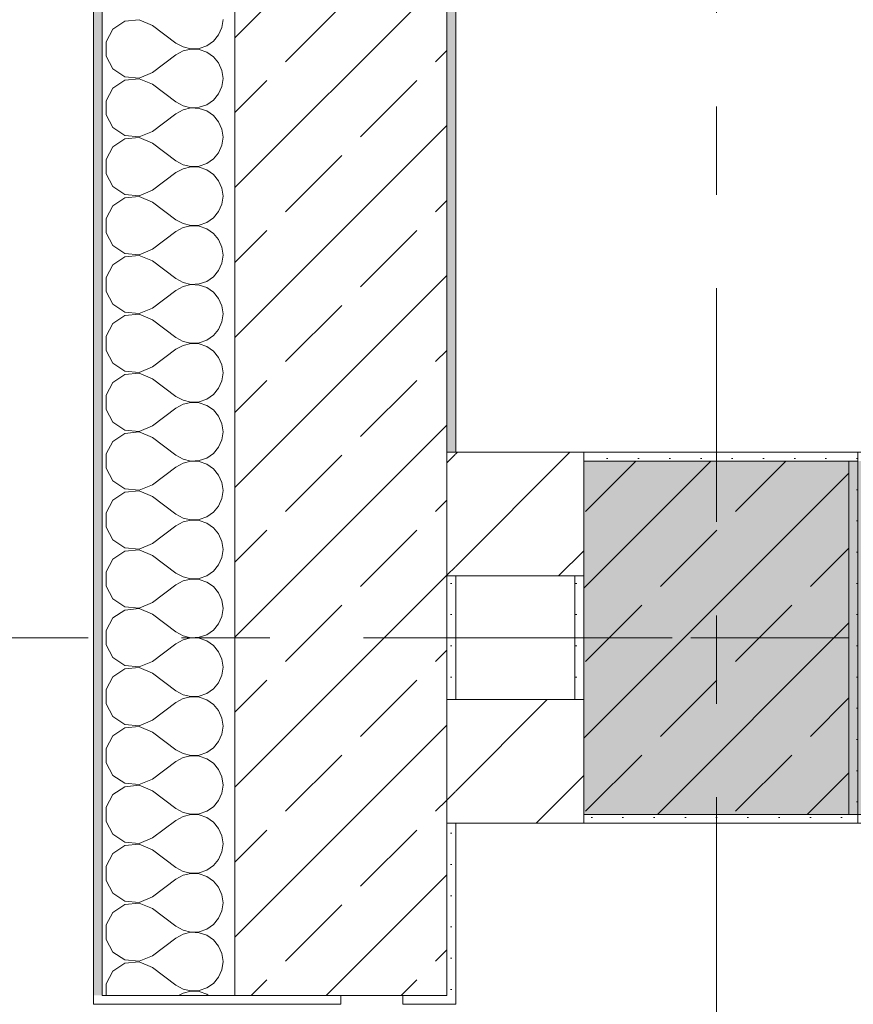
# Model space of a CAD drawing. Header units: metres. Extents: x -3.6 to 84.5, y -11 to 16.8.
# Tile 18 of 256: x -0.3 to 0.7, y 7.9 to 9. Entities that reach past the tile are written whole.
import ezdxf

# ---------------------------------------------------------------- set-up
doc = ezdxf.new("R2010")
doc.units = ezdxf.units.M
doc.header["$MEASUREMENT"] = 0
for name, pattern in [('Achse', [0.2, 0.1, -0.05, 0, -0.05]), ('Strichlinie doppelt', [0.546806, 0.264583, -0.105833, 0.070556, -0.105833]), ('Wipeout_Contour', [1, 0, -1])]:
    doc.linetypes.add(name, pattern=pattern)
for name, color, linetype in [('451 - Universal.Achsen Raster', 7, 'Continuous'), ('604 - Struktur.Wand Aussen', 7, 'Continuous'), ('605 - Struktur.Wand Innen', 7, 'Continuous'), ('607 - Struktur.Stütze', 7, 'Continuous'), ('608 - Struktur.Träger', 7, 'Continuous')]:
    doc.layers.add(name, color=color, linetype=linetype)
pattern_1 = [(45, (0, 0), (-0.08485281, 0.08485281), []), (45, (-0.04243, 0.04243), (-0.08485281, 0.08485281), [0.09, -0.03])]
pattern_2 = [(45, (0, 0), (-0.01767767, 0.01767767), [0, -0.025])]
pattern_3 = [(0, (0, 0), (0, 0.08660254), [0, -0.05]), (0, (0.025, 0.0433), (0, 0.08660254), [0, -0.05])]
pattern_4 = [(45, (0, 0), (-0.0636396, 0.0636396), [])]

# ---------------------------------------------------------------- blocks, each defined once
blk = doc.blocks.new('*X18')
at = {"layer": '604 - Struktur.Wand Aussen', "color": 7, "linetype": 'Continuous', "lineweight": 5}
for p, q in [((-0.1395, 8.9981), (-0.153, 8.9891)), ((-0.1233, 8.9996), (-0.1395, 8.9981)), ((-0.1083, 8.9933), (-0.1233, 8.9996)), ((-0.0296, 8.9909), (-0.0283, 9)), ((-0.153, 8.9891), (-0.1607, 8.9748)), ((-0.1083, 8.9933), (-0.0817, 8.9733)), ((-0.0333, 8.9825), (-0.0296, 8.9909)), ((-0.1607, 8.9748), (-0.1607, 8.9585)), ((-0.0468, 8.9702), (-0.0392, 8.9754)), ((-0.0392, 8.9754), (-0.0333, 8.9825)), ((-0.0817, 8.9733), (-0.0736, 8.9689)), ((-0.0736, 8.9645), (-0.0817, 8.96)), ((-0.0736, 8.9689), (-0.0647, 8.9668)), ((-0.0647, 8.9665), (-0.0736, 8.9645)), ((-0.0647, 8.9668), (-0.0555, 8.9672)), ((-0.0555, 8.9661), (-0.0647, 8.9665)), ((-0.0555, 8.9672), (-0.0468, 8.9702)), ((-0.0468, 8.9631), (-0.0555, 8.9661)), ((-0.0392, 8.9579), (-0.0468, 8.9631)), ((-0.1607, 8.9585), (-0.153, 8.9442)), ((-0.1083, 8.94), (-0.0817, 8.96)), ((-0.0333, 8.9509), (-0.0392, 8.9579)), ((-0.153, 8.9442), (-0.1395, 8.9352)), ((-0.0296, 8.9424), (-0.0333, 8.9509)), ((-0.0283, 8.9333), (-0.0296, 8.9424)), ((-0.1395, 8.9314), (-0.153, 8.9224)), ((-0.1395, 8.9352), (-0.1233, 8.9337)), ((-0.1233, 8.933), (-0.1395, 8.9314)), ((-0.1233, 8.9337), (-0.1083, 8.94)), ((-0.1083, 8.9267), (-0.1233, 8.933)), ((-0.0296, 8.9242), (-0.0283, 8.9333)), ((-0.153, 8.9224), (-0.1607, 8.9081)), ((-0.1083, 8.9267), (-0.0817, 8.9067)), ((-0.0333, 8.9158), (-0.0296, 8.9242)), ((-0.1607, 8.9081), (-0.1607, 8.8919)), ((-0.0468, 8.9035), (-0.0392, 8.9087)), ((-0.0392, 8.9087), (-0.0333, 8.9158)), ((-0.0817, 8.9067), (-0.0736, 8.9022)), ((-0.0736, 8.8978), (-0.0817, 8.8933)), ((-0.0736, 8.9022), (-0.0647, 8.9001)), ((-0.0647, 8.8999), (-0.0736, 8.8978)), ((-0.0647, 8.9001), (-0.0555, 8.9006)), ((-0.0555, 8.8994), (-0.0647, 8.8999)), ((-0.0555, 8.9006), (-0.0468, 8.9035)), ((-0.0468, 8.8965), (-0.0555, 8.8994)), ((-0.0392, 8.8913), (-0.0468, 8.8965)), ((-0.1607, 8.8919), (-0.153, 8.8776)), ((-0.1083, 8.8733), (-0.0817, 8.8933)), ((-0.0333, 8.8842), (-0.0392, 8.8913)), ((-0.153, 8.8776), (-0.1395, 8.8686)), ((-0.0296, 8.8758), (-0.0333, 8.8842)), ((-0.0283, 8.8667), (-0.0296, 8.8758)), ((-0.1395, 8.8648), (-0.153, 8.8558)), ((-0.1395, 8.8686), (-0.1233, 8.867)), ((-0.1233, 8.8663), (-0.1395, 8.8648)), ((-0.1233, 8.867), (-0.1083, 8.8733)), ((-0.1083, 8.86), (-0.1233, 8.8663)), ((-0.0296, 8.8576), (-0.0283, 8.8667)), ((-0.153, 8.8558), (-0.1607, 8.8415)), ((-0.1083, 8.86), (-0.0817, 8.84)), ((-0.0333, 8.8491), (-0.0296, 8.8576)), ((-0.1607, 8.8415), (-0.1607, 8.8252)), ((-0.0468, 8.8369), (-0.0392, 8.8421)), ((-0.0392, 8.8421), (-0.0333, 8.8491)), ((-0.0817, 8.84), (-0.0736, 8.8355)), ((-0.0736, 8.8311), (-0.0817, 8.8267)), ((-0.0736, 8.8355), (-0.0647, 8.8335)), ((-0.0647, 8.8332), (-0.0736, 8.8311)), ((-0.0647, 8.8335), (-0.0555, 8.8339)), ((-0.0555, 8.8328), (-0.0647, 8.8332)), ((-0.0555, 8.8339), (-0.0468, 8.8369)), ((-0.0468, 8.8298), (-0.0555, 8.8328)), ((-0.0392, 8.8246), (-0.0468, 8.8298)), ((-0.1607, 8.8252), (-0.153, 8.8109)), ((-0.1083, 8.8067), (-0.0817, 8.8267)), ((-0.0333, 8.8175), (-0.0392, 8.8246)), ((-0.153, 8.8109), (-0.1395, 8.8019)), ((-0.0296, 8.8091), (-0.0333, 8.8175)), ((-0.0283, 8.8), (-0.0296, 8.8091)), ((-0.1395, 8.7981), (-0.153, 8.7891)), ((-0.1395, 8.8019), (-0.1233, 8.8004)), ((-0.1233, 8.7996), (-0.1395, 8.7981)), ((-0.1233, 8.8004), (-0.1083, 8.8067)), ((-0.1083, 8.7933), (-0.1233, 8.7996)), ((-0.0296, 8.7909), (-0.0283, 8.8)), ((-0.153, 8.7891), (-0.1607, 8.7748)), ((-0.1083, 8.7933), (-0.0817, 8.7733)), ((-0.0333, 8.7825), (-0.0296, 8.7909)), ((-0.1607, 8.7748), (-0.1607, 8.7585)), ((-0.0468, 8.7702), (-0.0392, 8.7754)), ((-0.0392, 8.7754), (-0.0333, 8.7825)), ((-0.0817, 8.7733), (-0.0736, 8.7689)), ((-0.0736, 8.7645), (-0.0817, 8.76)), ((-0.0736, 8.7689), (-0.0647, 8.7668)), ((-0.0647, 8.7665), (-0.0736, 8.7645)), ((-0.0647, 8.7668), (-0.0555, 8.7672)), ((-0.0555, 8.7661), (-0.0647, 8.7665)), ((-0.0555, 8.7672), (-0.0468, 8.7702)), ((-0.0468, 8.7631), (-0.0555, 8.7661)), ((-0.0392, 8.7579), (-0.0468, 8.7631)), ((-0.1607, 8.7585), (-0.153, 8.7442)), ((-0.1083, 8.74), (-0.0817, 8.76)), ((-0.0333, 8.7509), (-0.0392, 8.7579)), ((-0.153, 8.7442), (-0.1395, 8.7352)), ((-0.0296, 8.7424), (-0.0333, 8.7509)), ((-0.0283, 8.7333), (-0.0296, 8.7424)), ((-0.1395, 8.7314), (-0.153, 8.7224)), ((-0.1395, 8.7352), (-0.1233, 8.7337)), ((-0.1233, 8.733), (-0.1395, 8.7314)), ((-0.1233, 8.7337), (-0.1083, 8.74)), ((-0.1083, 8.7267), (-0.1233, 8.733)), ((-0.0296, 8.7242), (-0.0283, 8.7333)), ((-0.153, 8.7224), (-0.1607, 8.7081)), ((-0.1083, 8.7267), (-0.0817, 8.7067)), ((-0.0333, 8.7158), (-0.0296, 8.7242)), ((-0.1607, 8.7081), (-0.1607, 8.6919)), ((-0.0817, 8.7067), (-0.0736, 8.7022)), ((-0.0468, 8.7035), (-0.0392, 8.7087)), ((-0.0392, 8.7087), (-0.0333, 8.7158)), ((-0.0736, 8.6978), (-0.0817, 8.6933)), ((-0.0736, 8.7022), (-0.0647, 8.7001)), ((-0.0647, 8.6999), (-0.0736, 8.6978)), ((-0.0647, 8.7001), (-0.0555, 8.7006)), ((-0.0555, 8.6994), (-0.0647, 8.6999)), ((-0.0555, 8.7006), (-0.0468, 8.7035)), ((-0.0468, 8.6965), (-0.0555, 8.6994)), ((-0.0392, 8.6913), (-0.0468, 8.6965)), ((-0.1607, 8.6919), (-0.153, 8.6776)), ((-0.1083, 8.6733), (-0.0817, 8.6933)), ((-0.0333, 8.6842), (-0.0392, 8.6913)), ((-0.153, 8.6776), (-0.1395, 8.6686)), ((-0.1233, 8.667), (-0.1083, 8.6733)), ((-0.0296, 8.6758), (-0.0333, 8.6842)), ((-0.0283, 8.6667), (-0.0296, 8.6758)), ((-0.1395, 8.6648), (-0.153, 8.6558)), ((-0.1395, 8.6686), (-0.1233, 8.667)), ((-0.1233, 8.6663), (-0.1395, 8.6648)), ((-0.1083, 8.66), (-0.1233, 8.6663)), ((-0.0296, 8.6576), (-0.0283, 8.6667)), ((-0.153, 8.6558), (-0.1607, 8.6415)), ((-0.1083, 8.66), (-0.0817, 8.64)), ((-0.0333, 8.6491), (-0.0296, 8.6576)), ((-0.1607, 8.6415), (-0.1607, 8.6252)), ((-0.0817, 8.64), (-0.0736, 8.6355)), ((-0.0468, 8.6369), (-0.0392, 8.6421)), ((-0.0392, 8.6421), (-0.0333, 8.6491)), ((-0.0736, 8.6311), (-0.0817, 8.6267)), ((-0.0736, 8.6355), (-0.0647, 8.6335)), ((-0.0647, 8.6332), (-0.0736, 8.6311)), ((-0.0647, 8.6335), (-0.0555, 8.6339)), ((-0.0555, 8.6328), (-0.0647, 8.6332)), ((-0.0555, 8.6339), (-0.0468, 8.6369)), ((-0.0468, 8.6298), (-0.0555, 8.6328)), ((-0.0392, 8.6246), (-0.0468, 8.6298)), ((-0.1607, 8.6252), (-0.153, 8.6109)), ((-0.1083, 8.6067), (-0.0817, 8.6267)), ((-0.0333, 8.6175), (-0.0392, 8.6246)), ((-0.0296, 8.6091), (-0.0333, 8.6175)), ((-0.153, 8.6109), (-0.1395, 8.6019)), ((-0.1233, 8.6004), (-0.1083, 8.6067)), ((-0.0283, 8.6), (-0.0296, 8.6091)), ((-0.1395, 8.5981), (-0.153, 8.5891)), ((-0.1395, 8.6019), (-0.1233, 8.6004)), ((-0.1233, 8.5996), (-0.1395, 8.5981)), ((-0.1083, 8.5933), (-0.1233, 8.5996)), ((-0.0296, 8.5909), (-0.0283, 8.6)), ((-0.153, 8.5891), (-0.1607, 8.5748)), ((-0.1083, 8.5933), (-0.0817, 8.5733)), ((-0.0333, 8.5825), (-0.0296, 8.5909)), ((-0.1607, 8.5748), (-0.1607, 8.5585)), ((-0.0817, 8.5733), (-0.0736, 8.5689)), ((-0.0468, 8.5702), (-0.0392, 8.5754)), ((-0.0392, 8.5754), (-0.0333, 8.5825)), ((-0.0736, 8.5645), (-0.0817, 8.56)), ((-0.0736, 8.5689), (-0.0647, 8.5668)), ((-0.0647, 8.5665), (-0.0736, 8.5645)), ((-0.0647, 8.5668), (-0.0555, 8.5672)), ((-0.0555, 8.5661), (-0.0647, 8.5665)), ((-0.0555, 8.5672), (-0.0468, 8.5702)), ((-0.0468, 8.5631), (-0.0555, 8.5661)), ((-0.0392, 8.5579), (-0.0468, 8.5631)), ((-0.1607, 8.5585), (-0.153, 8.5442)), ((-0.1083, 8.54), (-0.0817, 8.56)), ((-0.0333, 8.5509), (-0.0392, 8.5579)), ((-0.0296, 8.5424), (-0.0333, 8.5509)), ((-0.153, 8.5442), (-0.1395, 8.5352)), ((-0.1233, 8.5337), (-0.1083, 8.54)), ((-0.0283, 8.5333), (-0.0296, 8.5424)), ((-0.1395, 8.5314), (-0.153, 8.5224)), ((-0.1395, 8.5352), (-0.1233, 8.5337)), ((-0.1233, 8.533), (-0.1395, 8.5314)), ((-0.1083, 8.5267), (-0.1233, 8.533)), ((-0.0296, 8.5242), (-0.0283, 8.5333)), ((-0.153, 8.5224), (-0.1607, 8.5081)), ((-0.1083, 8.5267), (-0.0817, 8.5067)), ((-0.0333, 8.5158), (-0.0296, 8.5242)), ((-0.1607, 8.5081), (-0.1607, 8.4919)), ((-0.0817, 8.5067), (-0.0736, 8.5022)), ((-0.0468, 8.5035), (-0.0392, 8.5087)), ((-0.0392, 8.5087), (-0.0333, 8.5158)), ((-0.0736, 8.4978), (-0.0817, 8.4933)), ((-0.0736, 8.5022), (-0.0647, 8.5001)), ((-0.0647, 8.4999), (-0.0736, 8.4978)), ((-0.0647, 8.5001), (-0.0555, 8.5006)), ((-0.0555, 8.4994), (-0.0647, 8.4999)), ((-0.0555, 8.5006), (-0.0468, 8.5035)), ((-0.0468, 8.4965), (-0.0555, 8.4994)), ((-0.0392, 8.4913), (-0.0468, 8.4965)), ((-0.1607, 8.4919), (-0.153, 8.4776)), ((-0.1083, 8.4733), (-0.0817, 8.4933)), ((-0.0333, 8.4842), (-0.0392, 8.4913)), ((-0.0296, 8.4758), (-0.0333, 8.4842)), ((-0.153, 8.4776), (-0.1395, 8.4686)), ((-0.1233, 8.467), (-0.1083, 8.4733)), ((-0.0283, 8.4667), (-0.0296, 8.4758)), ((-0.1395, 8.4648), (-0.153, 8.4558)), ((-0.1395, 8.4686), (-0.1233, 8.467)), ((-0.1233, 8.4663), (-0.1395, 8.4648)), ((-0.1083, 8.46), (-0.1233, 8.4663)), ((-0.0296, 8.4576), (-0.0283, 8.4667)), ((-0.153, 8.4558), (-0.1607, 8.4415)), ((-0.1083, 8.46), (-0.0817, 8.44)), ((-0.0333, 8.4491), (-0.0296, 8.4576)), ((-0.1607, 8.4415), (-0.1607, 8.4252)), ((-0.0817, 8.44), (-0.0736, 8.4355)), ((-0.0468, 8.4369), (-0.0392, 8.4421)), ((-0.0392, 8.4421), (-0.0333, 8.4491)), ((-0.0736, 8.4311), (-0.0817, 8.4267)), ((-0.0736, 8.4355), (-0.0647, 8.4335)), ((-0.0647, 8.4332), (-0.0736, 8.4311)), ((-0.0647, 8.4335), (-0.0555, 8.4339)), ((-0.0555, 8.4328), (-0.0647, 8.4332)), ((-0.0555, 8.4339), (-0.0468, 8.4369)), ((-0.0468, 8.4298), (-0.0555, 8.4328)), ((-0.0392, 8.4246), (-0.0468, 8.4298)), ((-0.1607, 8.4252), (-0.153, 8.4109)), ((-0.1083, 8.4067), (-0.0817, 8.4267)), ((-0.0333, 8.4175), (-0.0392, 8.4246)), ((-0.0296, 8.4091), (-0.0333, 8.4175)), ((-0.153, 8.4109), (-0.1395, 8.4019)), ((-0.1233, 8.4004), (-0.1083, 8.4067)), ((-0.0283, 8.4), (-0.0296, 8.4091)), ((-0.1395, 8.3981), (-0.153, 8.3891)), ((-0.1395, 8.4019), (-0.1233, 8.4004)), ((-0.1233, 8.3996), (-0.1395, 8.3981)), ((-0.1083, 8.3933), (-0.1233, 8.3996)), ((-0.0296, 8.3909), (-0.0283, 8.4)), ((-0.153, 8.3891), (-0.1607, 8.3748)), ((-0.1083, 8.3933), (-0.0817, 8.3733)), ((-0.0333, 8.3825), (-0.0296, 8.3909)), ((-0.1607, 8.3748), (-0.1607, 8.3585)), ((-0.0817, 8.3733), (-0.0736, 8.3689)), ((-0.0468, 8.3702), (-0.0392, 8.3754)), ((-0.0392, 8.3754), (-0.0333, 8.3825)), ((-0.0736, 8.3645), (-0.0817, 8.36)), ((-0.0736, 8.3689), (-0.0647, 8.3668)), ((-0.0647, 8.3665), (-0.0736, 8.3645)), ((-0.0647, 8.3668), (-0.0555, 8.3672)), ((-0.0555, 8.3661), (-0.0647, 8.3665)), ((-0.0555, 8.3672), (-0.0468, 8.3702)), ((-0.0468, 8.3631), (-0.0555, 8.3661)), ((-0.0392, 8.3579), (-0.0468, 8.3631)), ((-0.1607, 8.3585), (-0.153, 8.3442)), ((-0.1083, 8.34), (-0.0817, 8.36)), ((-0.0333, 8.3509), (-0.0392, 8.3579)), ((-0.0296, 8.3424), (-0.0333, 8.3509)), ((-0.153, 8.3442), (-0.1395, 8.3352)), ((-0.1233, 8.3337), (-0.1083, 8.34)), ((-0.0283, 8.3333), (-0.0296, 8.3424)), ((-0.1395, 8.3314), (-0.153, 8.3224)), ((-0.1395, 8.3352), (-0.1233, 8.3337)), ((-0.1233, 8.333), (-0.1395, 8.3314)), ((-0.1083, 8.3267), (-0.1233, 8.333)), ((-0.0296, 8.3242), (-0.0283, 8.3333)), ((-0.153, 8.3224), (-0.1607, 8.3081)), ((-0.1083, 8.3267), (-0.0817, 8.3067)), ((-0.0333, 8.3158), (-0.0296, 8.3242)), ((-0.1607, 8.3081), (-0.1607, 8.2919)), ((-0.0817, 8.3067), (-0.0736, 8.3022)), ((-0.0468, 8.3035), (-0.0392, 8.3087)), ((-0.0392, 8.3087), (-0.0333, 8.3158)), ((-0.0736, 8.2978), (-0.0817, 8.2933)), ((-0.0736, 8.3022), (-0.0647, 8.3001)), ((-0.0647, 8.2999), (-0.0736, 8.2978)), ((-0.0647, 8.3001), (-0.0555, 8.3006)), ((-0.0555, 8.2994), (-0.0647, 8.2999)), ((-0.0555, 8.3006), (-0.0468, 8.3035)), ((-0.0468, 8.2965), (-0.0555, 8.2994)), ((-0.0392, 8.2913), (-0.0468, 8.2965)), ((-0.1607, 8.2919), (-0.153, 8.2776)), ((-0.1083, 8.2733), (-0.0817, 8.2933)), ((-0.0333, 8.2842), (-0.0392, 8.2913)), ((-0.0296, 8.2758), (-0.0333, 8.2842)), ((-0.153, 8.2776), (-0.1395, 8.2686)), ((-0.1233, 8.267), (-0.1083, 8.2733)), ((-0.0283, 8.2667), (-0.0296, 8.2758)), ((-0.1395, 8.2648), (-0.153, 8.2558)), ((-0.1395, 8.2686), (-0.1233, 8.267)), ((-0.1233, 8.2663), (-0.1395, 8.2648)), ((-0.1083, 8.26), (-0.1233, 8.2663)), ((-0.0296, 8.2576), (-0.0283, 8.2667)), ((-0.153, 8.2558), (-0.1607, 8.2415)), ((-0.1083, 8.26), (-0.0817, 8.24)), ((-0.0333, 8.2491), (-0.0296, 8.2576)), ((-0.1607, 8.2415), (-0.1607, 8.2252)), ((-0.0817, 8.24), (-0.0736, 8.2355)), ((-0.0468, 8.2369), (-0.0392, 8.2421)), ((-0.0392, 8.2421), (-0.0333, 8.2491)), ((-0.0736, 8.2311), (-0.0817, 8.2267)), ((-0.0736, 8.2355), (-0.0647, 8.2335)), ((-0.0647, 8.2332), (-0.0736, 8.2311)), ((-0.0647, 8.2335), (-0.0555, 8.2339)), ((-0.0555, 8.2328), (-0.0647, 8.2332)), ((-0.0555, 8.2339), (-0.0468, 8.2369)), ((-0.0468, 8.2298), (-0.0555, 8.2328)), ((-0.0392, 8.2246), (-0.0468, 8.2298)), ((-0.1607, 8.2252), (-0.153, 8.2109)), ((-0.1083, 8.2067), (-0.0817, 8.2267)), ((-0.0333, 8.2175), (-0.0392, 8.2246)), ((-0.0296, 8.2091), (-0.0333, 8.2175)), ((-0.153, 8.2109), (-0.1395, 8.2019)), ((-0.1233, 8.2004), (-0.1083, 8.2067)), ((-0.0283, 8.2), (-0.0296, 8.2091)), ((-0.1395, 8.1981), (-0.153, 8.1891)), ((-0.1395, 8.2019), (-0.1233, 8.2004)), ((-0.1233, 8.1996), (-0.1395, 8.1981)), ((-0.1083, 8.1933), (-0.1233, 8.1996)), ((-0.0296, 8.1909), (-0.0283, 8.2)), ((-0.153, 8.1891), (-0.1607, 8.1748)), ((-0.1083, 8.1933), (-0.0817, 8.1733)), ((-0.0333, 8.1825), (-0.0296, 8.1909)), ((-0.1607, 8.1748), (-0.1607, 8.1585)), ((-0.0817, 8.1733), (-0.0736, 8.1689)), ((-0.0468, 8.1702), (-0.0392, 8.1754)), ((-0.0392, 8.1754), (-0.0333, 8.1825)), ((-0.0736, 8.1645), (-0.0817, 8.16)), ((-0.0736, 8.1689), (-0.0647, 8.1668)), ((-0.0647, 8.1665), (-0.0736, 8.1645)), ((-0.0647, 8.1668), (-0.0555, 8.1672)), ((-0.0555, 8.1661), (-0.0647, 8.1665)), ((-0.0555, 8.1672), (-0.0468, 8.1702)), ((-0.0468, 8.1631), (-0.0555, 8.1661)), ((-0.0392, 8.1579), (-0.0468, 8.1631)), ((-0.1607, 8.1585), (-0.153, 8.1442)), ((-0.1083, 8.14), (-0.0817, 8.16)), ((-0.0333, 8.1509), (-0.0392, 8.1579)), ((-0.0296, 8.1424), (-0.0333, 8.1509)), ((-0.153, 8.1442), (-0.1395, 8.1352)), ((-0.1233, 8.1337), (-0.1083, 8.14)), ((-0.0283, 8.1333), (-0.0296, 8.1424)), ((-0.1395, 8.1314), (-0.153, 8.1224)), ((-0.1395, 8.1352), (-0.1233, 8.1337)), ((-0.1233, 8.133), (-0.1395, 8.1314)), ((-0.1083, 8.1267), (-0.1233, 8.133)), ((-0.0296, 8.1242), (-0.0283, 8.1333)), ((-0.153, 8.1224), (-0.1607, 8.1081)), ((-0.1083, 8.1267), (-0.0817, 8.1067)), ((-0.0333, 8.1158), (-0.0296, 8.1242)), ((-0.1607, 8.1081), (-0.1607, 8.0919)), ((-0.0817, 8.1067), (-0.0736, 8.1022)), ((-0.0468, 8.1035), (-0.0392, 8.1087)), ((-0.0392, 8.1087), (-0.0333, 8.1158)), ((-0.0736, 8.0978), (-0.0817, 8.0933)), ((-0.0736, 8.1022), (-0.0647, 8.1001)), ((-0.0647, 8.0999), (-0.0736, 8.0978)), ((-0.0647, 8.1001), (-0.0555, 8.1006)), ((-0.0555, 8.0994), (-0.0647, 8.0999)), ((-0.0555, 8.1006), (-0.0468, 8.1035)), ((-0.0468, 8.0965), (-0.0555, 8.0994)), ((-0.0392, 8.0913), (-0.0468, 8.0965)), ((-0.1607, 8.0919), (-0.153, 8.0776)), ((-0.1083, 8.0733), (-0.0817, 8.0933)), ((-0.0333, 8.0842), (-0.0392, 8.0913)), ((-0.0296, 8.0758), (-0.0333, 8.0842)), ((-0.153, 8.0776), (-0.1395, 8.0686)), ((-0.1233, 8.067), (-0.1083, 8.0733)), ((-0.0283, 8.0667), (-0.0296, 8.0758)), ((-0.1395, 8.0648), (-0.153, 8.0558)), ((-0.1395, 8.0686), (-0.1233, 8.067)), ((-0.1233, 8.0663), (-0.1395, 8.0648)), ((-0.1083, 8.06), (-0.1233, 8.0663)), ((-0.0296, 8.0576), (-0.0283, 8.0667)), ((-0.153, 8.0558), (-0.1607, 8.0415)), ((-0.1083, 8.06), (-0.0817, 8.04)), ((-0.0392, 8.0421), (-0.0333, 8.0491)), ((-0.0333, 8.0491), (-0.0296, 8.0576)), ((-0.1607, 8.0415), (-0.1607, 8.0252)), ((-0.0817, 8.04), (-0.0736, 8.0355)), ((-0.0468, 8.0369), (-0.0392, 8.0421)), ((-0.1083, 8.0067), (-0.0817, 8.0267)), ((-0.0736, 8.0311), (-0.0817, 8.0267)), ((-0.0736, 8.0355), (-0.0647, 8.0335)), ((-0.0647, 8.0332), (-0.0736, 8.0311)), ((-0.0647, 8.0335), (-0.0555, 8.0339)), ((-0.0555, 8.0328), (-0.0647, 8.0332)), ((-0.0555, 8.0339), (-0.0468, 8.0369)), ((-0.0468, 8.0298), (-0.0555, 8.0328)), ((-0.0392, 8.0246), (-0.0468, 8.0298)), ((-0.1607, 8.0252), (-0.153, 8.0109)), ((-0.0333, 8.0175), (-0.0392, 8.0246)), ((-0.0296, 8.0091), (-0.0333, 8.0175)), ((-0.153, 8.0109), (-0.1395, 8.0019)), ((-0.1233, 8.0004), (-0.1083, 8.0067)), ((-0.0283, 8), (-0.0296, 8.0091)), ((-0.1395, 7.9981), (-0.153, 7.9891)), ((-0.1395, 8.0019), (-0.1233, 8.0004)), ((-0.1233, 7.9996), (-0.1395, 7.9981)), ((-0.1083, 7.9933), (-0.1233, 7.9996)), ((-0.1083, 7.9933), (-0.0817, 7.9733)), ((-0.0296, 7.9909), (-0.0283, 8)), ((-0.153, 7.9891), (-0.1607, 7.9748)), ((-0.0392, 7.9754), (-0.0333, 7.9825)), ((-0.0333, 7.9825), (-0.0296, 7.9909)), ((-0.1607, 7.9748), (-0.1607, 7.9585)), ((-0.0817, 7.9733), (-0.0736, 7.9689)), ((-0.0468, 7.9702), (-0.0392, 7.9754)), ((-0.1083, 7.94), (-0.0817, 7.96)), ((-0.0736, 7.9645), (-0.0817, 7.96)), ((-0.0736, 7.9689), (-0.0647, 7.9668)), ((-0.0647, 7.9665), (-0.0736, 7.9645)), ((-0.0647, 7.9668), (-0.0555, 7.9672)), ((-0.0555, 7.9661), (-0.0647, 7.9665)), ((-0.0555, 7.9672), (-0.0468, 7.9702)), ((-0.0468, 7.9631), (-0.0555, 7.9661)), ((-0.0392, 7.9579), (-0.0468, 7.9631)), ((-0.1607, 7.9585), (-0.153, 7.9442)), ((-0.0333, 7.9509), (-0.0392, 7.9579)), ((-0.0296, 7.9424), (-0.0333, 7.9509)), ((-0.153, 7.9442), (-0.1395, 7.9352)), ((-0.1233, 7.9337), (-0.1083, 7.94)), ((-0.0283, 7.9333), (-0.0296, 7.9424)), ((-0.1395, 7.9314), (-0.153, 7.9224)), ((-0.1395, 7.9352), (-0.1233, 7.9337)), ((-0.1233, 7.933), (-0.1395, 7.9314)), ((-0.1083, 7.9267), (-0.1233, 7.933)), ((-0.1083, 7.9267), (-0.0817, 7.9067)), ((-0.0296, 7.9242), (-0.0283, 7.9333)), ((-0.153, 7.9224), (-0.1607, 7.9081)), ((-0.0392, 7.9087), (-0.0333, 7.9158)), ((-0.0333, 7.9158), (-0.0296, 7.9242)), ((-0.1607, 7.9081), (-0.1607, 7.895)), ((-0.0817, 7.9067), (-0.0736, 7.9022)), ((-0.0468, 7.9035), (-0.0392, 7.9087)), ((-0.0736, 7.8978), (-0.0787, 7.895)), ((-0.0736, 7.9022), (-0.0647, 7.9001)), ((-0.0647, 7.8999), (-0.0736, 7.8978)), ((-0.0647, 7.9001), (-0.0555, 7.9006)), ((-0.0555, 7.8994), (-0.0647, 7.8999)), ((-0.0555, 7.9006), (-0.0468, 7.9035)), ((-0.0468, 7.8965), (-0.0555, 7.8994)), ((-0.0446, 7.895), (-0.0468, 7.8965))]:
    blk.add_line(p, q, dxfattribs=at)

msp = doc.modelspace()

# ---------------------------------------------------------------- hatches: boundary and pattern name
at = {"layer": '604 - Struktur.Wand Aussen', "linetype": 'Continuous', "lineweight": 0, "true_color": 0x000000}
h = msp.add_hatch(dxfattribs=at)
h.set_pattern_fill('Verputz_0001', color=18, style=0, pattern_type=2)
h.set_pattern_definition(pattern_3)
h.paths.add_polyline_path([(-0.165, 13.845), (-0.175, 13.845), (-0.175, 7.895), (-0.165, 7.895)])
h = msp.add_hatch(dxfattribs=at)
h.set_pattern_fill('Beton__Stahlbeton_0001', color=18, style=0, pattern_type=2)
h.set_pattern_definition(pattern_1)
h.paths.add_polyline_path([(-0.015, 13.455), (-0.015, 7.895), (0.105, 7.895), (0.175, 7.895), (0.225, 7.895), (0.225, 13.455)])
h = msp.add_hatch(dxfattribs=at)
h.set_pattern_fill('Gips_0001', color=18, style=0, pattern_type=2)
h.set_pattern_definition(pattern_2)
h.paths.add_polyline_path([(0.235, 8.51), (0.235, 12.99), (0.225, 12.99), (0.225, 8.51)])
h = msp.add_hatch(dxfattribs=at)
h.set_pattern_fill('Gips_0001', color=18, style=0, pattern_type=2)
h.set_pattern_definition(pattern_2)
h.paths.add_polyline_path([(0.235, 8.23), (0.235, 8.37), (0.225, 8.37), (0.225, 8.23)])
h = msp.add_hatch(dxfattribs=at)
h.set_pattern_fill('Gips_0001', color=18, style=0, pattern_type=2)
h.set_pattern_definition(pattern_2)
h.paths.add_polyline_path([(0.225, 8.09), (0.225, 7.895), (0.235, 7.895), (0.235, 8.09)])
h = msp.add_hatch(dxfattribs=at)
h.set_pattern_fill('Verputz_0001', color=18, style=0, pattern_type=2)
h.set_pattern_definition(pattern_3)
h.paths.add_polyline_path([(-0.175, 7.885), (0.105, 7.885), (0.105, 7.895), (-0.165, 7.895), (-0.175, 7.895)])
h = msp.add_hatch(dxfattribs=at)
h.set_pattern_fill('Gips_0001', color=18, style=0, pattern_type=2)
h.set_pattern_definition(pattern_2)
h.paths.add_polyline_path([(0.235, 7.895), (0.225, 7.895), (0.175, 7.895), (0.175, 7.885), (0.235, 7.885)])
at = {"layer": '607 - Struktur.Stütze', "linetype": 'Continuous', "lineweight": 0, "true_color": 0x000000}
h = msp.add_hatch(dxfattribs=at)
h.set_pattern_fill('Gips_0001', color=18, style=0, pattern_type=2)
h.set_pattern_definition(pattern_2)
h.paths.add_polyline_path([(0.38, 8.51), (0.38, 8.5), (0.68, 8.5), (0.68, 8.1), (0.38, 8.1), (0.38, 8.09), (0.69, 8.09), (0.69, 8.51)])
h = msp.add_hatch(dxfattribs=at)
h.set_pattern_fill('Beton__Stahlbeton_0001', color=18, style=0, pattern_type=2)
h.set_pattern_definition(pattern_1)
h.paths.add_polyline_path([(0.38, 8.1), (0.68, 8.1), (0.68, 8.5), (0.38, 8.5)])
h = msp.add_hatch(dxfattribs=at)
h.set_pattern_fill('Gips_0001', color=18, style=0, pattern_type=2)
h.set_pattern_definition(pattern_2)
h.paths.add_polyline_path([(0.38, 8.37), (0.37, 8.37), (0.37, 8.23), (0.38, 8.23)])

# ---------------------------------------------------------------- linework, layer by layer
at = {"layer": '451 - Universal.Achsen Raster', "color": 160, "linetype": 'Strichlinie doppelt', "lineweight": 9, "true_color": 0x3232ff}
for p, q in [((0.53, -10.585), (0.53, 16.355)), ((64.935, 8.3), (-3.175, 8.3))]:
    msp.add_line(p, q, dxfattribs=at)
at = {"layer": '604 - Struktur.Wand Aussen', "color": 7, "linetype": 'Continuous', "lineweight": 5}
for p, q in [((-0.165, 13.705), (-0.165, 7.895)), ((-0.175, 7.895), (-0.175, 7.885)), ((-0.165, 7.895), (0.105, 7.895)), ((0.105, 7.895), (0.105, 7.885)), ((0.175, 7.895), (0.175, 7.885)), ((0.235, 7.895), (0.235, 7.885)), ((0.105, 7.885), (-0.175, 7.885)), ((0.175, 7.885), (0.235, 7.885))]:
    msp.add_line(p, q, dxfattribs=at)
at = {"layer": '604 - Struktur.Wand Aussen', "color": 7, "linetype": 'Continuous', "lineweight": 13}
for p, q in [((-0.015, 13.455), (-0.015, 7.895)), ((0.225, 8.51), (0.225, 12.99)), ((0.225, 8.51), (0.225, 8.37)), ((0.225, 8.23), (0.225, 8.37)), ((0.225, 8.23), (0.225, 8.09)), ((0.225, 7.895), (0.225, 8.09)), ((0.105, 7.895), (0.175, 7.895)), ((0.225, 7.895), (0.175, 7.895))]:
    msp.add_line(p, q, dxfattribs=at)
at = {"layer": '604 - Struktur.Wand Aussen', "color": 7, "linetype": 'Continuous', "lineweight": 18}
for p, q in [((0.235, 8.51), (0.225, 8.51)), ((0.225, 8.37), (0.235, 8.37)), ((0.235, 8.23), (0.225, 8.23)), ((0.225, 8.09), (0.235, 8.09))]:
    msp.add_line(p, q, dxfattribs=at)
at = {"layer": '604 - Struktur.Wand Aussen', "color": 7, "linetype": 'Continuous', "lineweight": 5, "flags": 128}
for points in [[(-0.175, 13.855), (-0.175, 7.895)], [(0.235, 8.51), (0.235, 12.99)], [(0.235, 8.23), (0.235, 8.37)], [(0.235, 7.895), (0.235, 8.09)]]:
    msp.add_lwpolyline(points, dxfattribs=at)
at = {"layer": '607 - Struktur.Stütze', "color": 7, "linetype": 'Continuous', "lineweight": 5, "flags": 128}
for points in [[(0.38, 8.09), (0.69, 8.09), (0.69, 8.51), (0.38, 8.51)], [(0.37, 8.37), (0.37, 8.23)]]:
    msp.add_lwpolyline(points, dxfattribs=at)
at = {"layer": '607 - Struktur.Stütze', "color": 7, "linetype": 'Continuous', "lineweight": 13, "flags": 128}
msp.add_lwpolyline([(0.38, 8.1), (0.68, 8.1), (0.68, 8.5), (0.38, 8.5)], close=True, dxfattribs=at)
at = {"layer": '608 - Struktur.Träger', "color": 7, "linetype": 'Achse', "lineweight": 9}
msp.add_line((0.38, 8.3), (61.88, 8.3), dxfattribs=at)

# ---------------------------------------------------------------- block references
at = {"layer": '604 - Struktur.Wand Aussen', "color": 7, "lineweight": 18}
msp.add_blockref('*X18', (0, 0), dxfattribs=at)

# ---------------------------------------------------------------- next in the draw order: wipeouts: each hides what was drawn before it
at = {"color": 254, "linetype": 'Wipeout_Contour', "lineweight": 0, "ltscale": 33.831363}
msp.add_wipeout([(0.235, 8.37), (0.235, 8.51), (0.225, 8.51), (0.225, 8.37)], dxfattribs=at).dxf.layer = '605 - Struktur.Wand Innen'
at = {"color": 254, "linetype": 'Wipeout_Contour', "lineweight": 0, "ltscale": 32.713807}
msp.add_wipeout([(0.235, 8.09), (0.235, 8.23), (0.225, 8.23), (0.225, 8.09)], dxfattribs=at).dxf.layer = '605 - Struktur.Wand Innen'

# ---------------------------------------------------------------- next in the draw order: hatches: boundary and pattern name
at = {"layer": '605 - Struktur.Wand Innen', "linetype": 'Continuous', "lineweight": 0, "true_color": 0x000000}
h = msp.add_hatch(dxfattribs=at)
h.set_pattern_fill('MW_Ziegel_0001', color=18, style=0, pattern_type=2)
h.set_pattern_definition(pattern_4)
h.paths.add_polyline_path([(0.235, 8.37), (0.235, 8.51), (0.225, 8.51), (0.225, 8.37)])
h = msp.add_hatch(dxfattribs=at)
h.set_pattern_fill('MW_Ziegel_0001', color=18, style=0, pattern_type=2)
h.set_pattern_definition(pattern_4)
h.paths.add_polyline_path([(0.235, 8.09), (0.235, 8.23), (0.225, 8.23), (0.225, 8.09)])

# ---------------------------------------------------------------- next in the draw order: linework, layer by layer
at = {"layer": '604 - Struktur.Wand Aussen', "color": 7, "linetype": 'Continuous', "lineweight": 13}
for p, q in [((0.225, 8.51), (0.225, 8.37)), ((0.225, 8.23), (0.225, 8.09))]:
    msp.add_line(p, q, dxfattribs=at)

# ---------------------------------------------------------------- next in the draw order: wipeouts: each hides what was drawn before it
at = {"color": 254, "linetype": 'Wipeout_Contour', "lineweight": 0, "ltscale": 33.841724}
msp.add_wipeout([(0.38, 8.51), (0.235, 8.51), (0.235, 8.37), (0.38, 8.37)], dxfattribs=at).dxf.layer = '605 - Struktur.Wand Innen'
at = {"color": 254, "linetype": 'Wipeout_Contour', "lineweight": 0, "ltscale": 32.724497}
msp.add_wipeout([(0.38, 8.23), (0.235, 8.23), (0.235, 8.09), (0.38, 8.09)], dxfattribs=at).dxf.layer = '605 - Struktur.Wand Innen'

# ---------------------------------------------------------------- next in the draw order: hatches: boundary and pattern name
at = {"layer": '605 - Struktur.Wand Innen', "linetype": 'Continuous', "lineweight": 0, "true_color": 0x000000}
h = msp.add_hatch(dxfattribs=at)
h.set_pattern_fill('MW_Ziegel_0001', color=18, style=0, pattern_type=2)
h.set_pattern_definition(pattern_4)
h.paths.add_polyline_path([(0.38, 8.51), (0.235, 8.51), (0.235, 8.37), (0.38, 8.37)])
h = msp.add_hatch(dxfattribs=at)
h.set_pattern_fill('MW_Ziegel_0001', color=18, style=0, pattern_type=2)
h.set_pattern_definition(pattern_4)
h.paths.add_polyline_path([(0.38, 8.23), (0.235, 8.23), (0.235, 8.09), (0.38, 8.09)])
at = {"layer": '608 - Struktur.Träger', "linetype": 'Continuous', "lineweight": 0, "true_color": 0x000000}
h = msp.add_hatch(dxfattribs=at)
h.set_pattern_fill('Beton__Stahlbeton_0001', color=18, style=0, pattern_type=2)
h.set_pattern_definition(pattern_1)
h.paths.add_polyline_path([(0.69, 8.5), (0.38, 8.5), (0.38, 8.1), (0.69, 8.1), (7.57, 8.1), (7.89, 8.1), (11.17, 8.1), (11.49, 8.1), (14.77, 8.1), (15.09, 8.1), (18.37, 8.1), (18.69, 8.1), (25.57, 8.1), (25.89, 8.1), (32.77, 8.1), (33.09, 8.1), (39.97, 8.1), (40.29, 8.1), (47.17, 8.1), (47.49, 8.1), (50.77, 8.1), (51.09, 8.1), (54.37, 8.1), (54.69, 8.1), (61.57, 8.1), (61.88, 8.1), (61.88, 8.5), (61.57, 8.5), (58.08, 8.5), (58.03, 8.5), (54.69, 8.5), (54.37, 8.5), (51.09, 8.5), (50.77, 8.5), (47.49, 8.5), (47.17, 8.5), (43.8, 8.5), (43.65, 8.5), (40.29, 8.5), (39.97, 8.5), (36.59, 8.5), (36.4575, 8.5), (33.09, 8.5), (32.77, 8.5), (29.3875, 8.5), (29.255, 8.5), (25.89, 8.5), (25.57, 8.5), (22.25, 8.5), (22.03, 8.5), (18.69, 8.5), (18.37, 8.5), (15.09, 8.5), (14.77, 8.5), (11.49, 8.5), (11.17, 8.5), (7.89, 8.5), (7.57, 8.5)])

# ---------------------------------------------------------------- next in the draw order: linework, layer by layer
at = {"layer": '604 - Struktur.Wand Aussen', "color": 7, "linetype": 'Continuous', "lineweight": 18}
for p, q in [((0.235, 8.51), (0.225, 8.51)), ((0.225, 8.37), (0.235, 8.37)), ((0.235, 8.23), (0.225, 8.23)), ((0.225, 8.09), (0.235, 8.09))]:
    msp.add_line(p, q, dxfattribs=at)
at = {"layer": '605 - Struktur.Wand Innen', "color": 7, "linetype": 'Continuous', "lineweight": 18, "flags": 128}
for points in [[(0.38, 8.51), (0.235, 8.51)], [(0.38, 8.51), (0.38, 8.5)], [(0.235, 8.37), (0.38, 8.37)], [(0.38, 8.23), (0.235, 8.23)], [(0.38, 8.09), (0.38, 8.1)], [(0.235, 8.09), (0.38, 8.09)]]:
    msp.add_lwpolyline(points, dxfattribs=at)
at = {"layer": '608 - Struktur.Träger', "color": 7, "linetype": 'Continuous', "lineweight": 13}
for p, q in [((0.38, 8.51), (61.88, 8.51)), ((0.38, 8.09), (0.38, 8.51)), ((0.69, 8.5), (0.38, 8.5)), ((0.38, 8.09), (61.88, 8.09))]:
    msp.add_line(p, q, dxfattribs=at)
at = {"layer": '608 - Struktur.Träger', "color": 7, "linetype": 'Continuous', "lineweight": 9}
msp.add_line((0.38, 8.5), (0.38, 8.1), dxfattribs=at)
at = {"layer": '608 - Struktur.Träger', "color": 7, "linetype": 'Continuous', "lineweight": 13, "flags": 128}
msp.add_lwpolyline([(61.88, 8.1), (61.57, 8.1), (54.69, 8.1), (54.37, 8.1), (51.09, 8.1), (50.77, 8.1), (47.49, 8.1), (47.17, 8.1), (40.29, 8.1), (39.97, 8.1), (33.09, 8.1), (32.77, 8.1), (25.89, 8.1), (25.57, 8.1), (18.69, 8.1), (18.37, 8.1), (15.09, 8.1), (14.77, 8.1), (11.49, 8.1), (11.17, 8.1), (7.89, 8.1), (7.57, 8.1), (0.69, 8.1), (0.38, 8.1)], dxfattribs=at)

doc.saveas('drawing.dxf')
